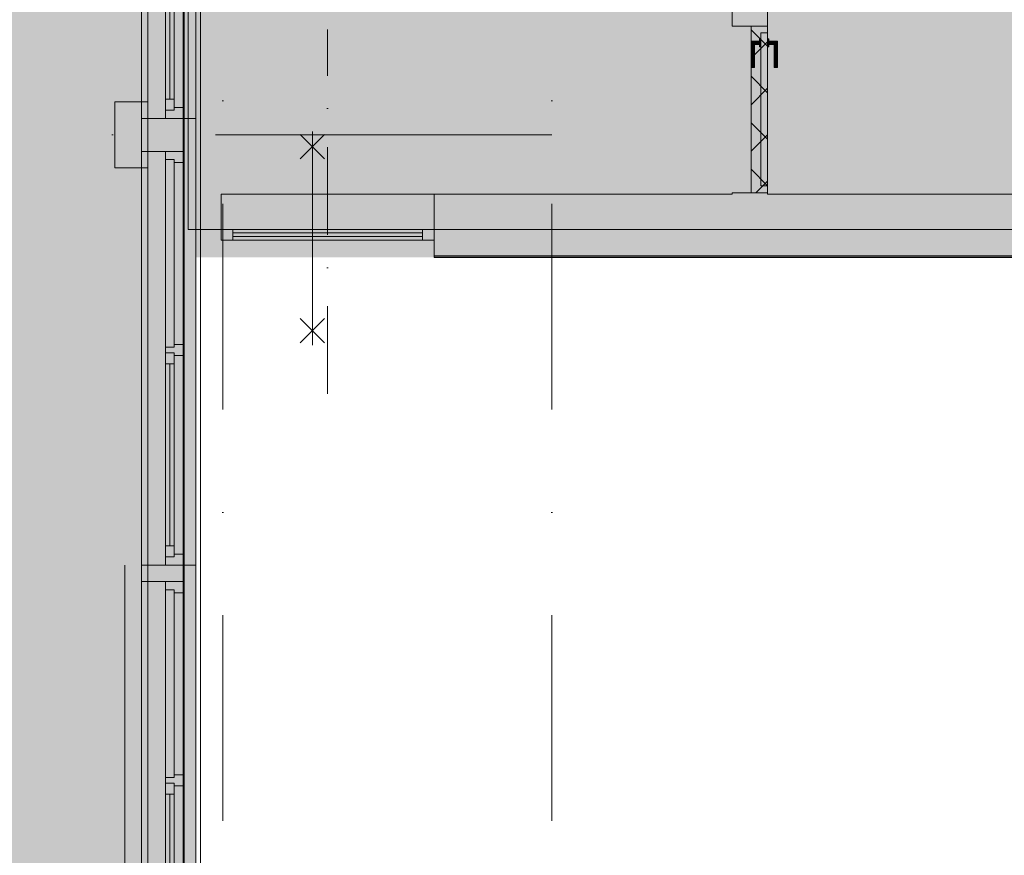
# Model space of a CAD drawing. Header units: millimetres. Extents: x -54205 to 352602, y -8439 to 61516.
# Tile 181 of 189: x 289904 to 295890, y 23353 to 28431. Entities that reach past the tile are written whole.
import ezdxf
from ezdxf.enums import TextEntityAlignment as Align

# ---------------------------------------------------------------- set-up
doc = ezdxf.new("R2010")
doc.units = ezdxf.units.MM
doc.header["$MEASUREMENT"] = 0
doc.linetypes.add('streep-punt', pattern=[2500, 1250, -625, 0, -625])
doc.linetypes.add('streep-punt asymmetrisch', pattern=[966.67, 533.33, -233.336667, 0.003333, -200])
for name, color, linetype in [('0 2D arcering', 7, 'Continuous'), ('21_0 NC Buitenwanden', 7, 'Continuous'), ('21_0 NC Buitenwanden Ramen', 7, 'Continuous'), ('23 Vloeren', 7, 'Continuous'), ('41 Buitenwandafw', 7, 'Continuous'), ('New_0 2D arcering', 7, 'Continuous'), ('New_21_0 NC Buitenwanden', 7, 'Continuous'), ('New_65 WBDBO', 7, 'Continuous'), ('New_IFC Appartementen', 7, 'Continuous'), ('New_IFC Appartementen 2D arcering', 7, 'Continuous'), ('New_IFC Appartementen Deuren', 7, 'Continuous'), ('New_IFC Appartementen Laagscheidingslijnen', 7, 'Continuous'), ('Stramien', 7, 'Continuous')]:
    doc.layers.add(name, color=color, linetype=linetype)
doc.styles.add('GENERATED_STYLE_1', font='arial.ttf')
doc.linetypes.add('BRA - WBDBO  30', pattern='A,0,[1,DO.112 2e Verdieping1.Shx,S=27.777778,R=0,X=0,Y=-1.22125e-15],-3500,0', length=3500)
pattern_1 = [(45, (0, 0), (-141.42, 141.42), []), (135, (0, 0), (141.42, 141.42), [])]

# ---------------------------------------------------------------- blocks, each defined once
blk = doc.blocks.new('Slab_12_2', base_point=(281158.2, 50661.3))
at = {"layer": '23 Vloeren', "color": 1, "linetype": 'Continuous', "lineweight": 0, "flags": 128}
blk.add_lwpolyline([(281158.2, 22276.3), (281158.2, 50661.3), (285268.6, 50661.3), (286518.6, 50661.3), (290683.2, 50661.3), (290683.2, 43821.3), (292713.2, 43821.3), (292713.2, 38291.3), (290683.2, 38291.3), (290683.2, 10096.3)], dxfattribs=at)
blk = doc.blocks.new('Slab_15_2', base_point=(297318.2, 27157.3))
at = {"layer": 'New_IFC Appartementen', "color": 1, "linetype": 'Continuous', "lineweight": 0, "flags": 128}
blk.add_lwpolyline([(297318.2, 27157.3), (297318.2, 28591.3), (294236.2, 28591.3), (294236.2, 28805.3), (292422.2, 28805.3), (292422.2, 31245.3), (294236.2, 31245.3), (294236.2, 32191.3), (297318.2, 32191.3), (297318.2, 33625.3), (290929.2, 33625.3), (290929.2, 27157.3)], close=True, dxfattribs=at)
blk = doc.blocks.new('Opening_3_2', base_point=(260738.2, -5554.6))
at = {"layer": 'New_IFC Appartementen', "color": 9, "linetype": 'streep-punt asymmetrisch', "lineweight": 0}
blk.add_line((291776.2, 26157.3), (291776.2, 28371.3), dxfattribs=at)
at = {"layer": 'New_IFC Appartementen', "color": 1, "linetype": 'Continuous', "lineweight": 0, "flags": 128}
for points in [[(292423.2, 27371.3), (291129.2, 27371.3)], [(291129.2, 27371.3), (291129.2, 27157.3)], [(291129.2, 27157.3), (292423.2, 27157.3)]]:
    blk.add_lwpolyline(points, dxfattribs=at)
at = {"layer": 'New_IFC Appartementen', "color": 9, "linetype": 'Continuous', "lineweight": 0, "flags": 128}
blk.add_lwpolyline([(292423.2, 27157.3), (292423.2, 27371.3)], dxfattribs=at)
blk = doc.blocks.new('Wall_363_2', base_point=(290483.2, 27731.3))
at = {"layer": '21_0 NC Buitenwanden', "color": 1, "linetype": 'Continuous', "lineweight": 0, "flags": 128}
for points in [[(290683.2, 27931.3), (290483.2, 27931.3)], [(290483.2, 27931.3), (290483.2, 27531.3)], [(290683.2, 27531.3), (290683.2, 27931.3)], [(290483.2, 27531.3), (290683.2, 27531.3)]]:
    blk.add_lwpolyline(points, dxfattribs=at)
blk = doc.blocks.new('R2 bl ol 27_4')
at = {"layer": '21_0 NC Buitenwanden Ramen', "color": 9, "linetype": 'Continuous', "lineweight": 0}
for p, q in [((-1257.5, 146), (1357.5, 146)), ((-1257.5, -184), (1357.5, -184))]:
    blk.add_line(p, q, dxfattribs=at)
at = {"layer": '21_0 NC Buitenwanden Ramen', "color": 1, "linetype": 'Continuous', "lineweight": 0}
for p, q in [((-1257.5, 0), (-1257.5, 146)), ((1357.5, 0), (1357.5, 146)), ((-1257.5, 0), (-1207.5, 0)), ((-1257.5, -114), (-1257.5, 0)), ((-1257.5, -114), (-1257.5, 0)), ((-1207.5, 0), (-1207.5, -54)), ((-1207.5, 0), (-1140.5, 0)), ((-1207.5, -54), (-1207.5, 0)), ((-1140.5, 0), (-33.5, 0)), ((-1140.5, 0), (-1140.5, -54)), ((-1140.5, 0), (-33.5, 0)), ((-33.5, -54), (-33.5, 0)), ((-33.5, 0), (33.5, 0)), ((33.5, -54), (33.5, 0)), ((33.5, 0), (50, 0)), ((33.5, 0), (33.5, -54)), ((50, 0), (66.5, 0)), ((66.5, 0), (66.5, -54)), ((66.5, 0), (1207.5, 0)), ((1207.5, -54), (1207.5, 0)), ((1207.5, 0), (1257.5, 0)), ((1207.5, 0), (1207.5, -54)), ((1257.5, 0), (1257.5, -114)), ((1357.5, -114), (1357.5, 0)), ((-1207.5, -54), (-1190.5, -54)), ((-1140.5, -54), (-1207.5, -54)), ((-1190.5, -54), (-1190.5, -114)), ((-1140.5, -27), (-33.5, -27)), ((-33.5, -54), (-1140.5, -54)), ((33.5, -54), (-33.5, -54)), ((16.5, -114), (16.5, -54)), ((16.5, -54), (33.5, -54)), ((66.5, -54), (83.5, -54)), ((83.5, -54), (66.5, -54)), ((83.5, -54), (83.5, -114)), ((83.5, -54), (1190.5, -54)), ((83.5, -114), (83.5, -54)), ((1190.5, -114), (1190.5, -54)), ((1190.5, -54), (1207.5, -54)), ((1207.5, -54), (1190.5, -54)), ((-1190.5, -114), (-1257.5, -114)), ((-1257.5, -184), (-1257.5, -114)), ((16.5, -114), (-1190.5, -114)), ((50, -114), (16.5, -114)), ((83.5, -114), (50, -114)), ((1190.5, -114), (83.5, -114)), ((1257.5, -114), (1190.5, -114)), ((1357.5, -184), (1357.5, -114))]:
    blk.add_line(p, q, dxfattribs=at)
blk = doc.blocks.new('R2 bl ol 27_5')
at = {"layer": '21_0 NC Buitenwanden Ramen', "color": 9, "linetype": 'Continuous', "lineweight": 0}
for p, q in [((-1257.5, 146), (1457.5, 146)), ((-1257.5, -184), (1457.5, -184))]:
    blk.add_line(p, q, dxfattribs=at)
at = {"layer": '21_0 NC Buitenwanden Ramen', "color": 1, "linetype": 'Continuous', "lineweight": 0}
for p, q in [((-1257.5, 0), (-1257.5, 146)), ((1457.5, 0), (1457.5, 146)), ((-1257.5, 0), (-1207.5, 0)), ((-1257.5, -114), (-1257.5, 0)), ((-1257.5, -114), (-1257.5, 0)), ((-1207.5, 0), (-1207.5, -54)), ((-1207.5, 0), (-1140.5, 0)), ((-1207.5, -54), (-1207.5, 0)), ((-1140.5, 0), (-33.5, 0)), ((-1140.5, 0), (-1140.5, -54)), ((-1140.5, 0), (-33.5, 0)), ((-33.5, -54), (-33.5, 0)), ((-33.5, 0), (33.5, 0)), ((33.5, -54), (33.5, 0)), ((33.5, 0), (50, 0)), ((33.5, 0), (33.5, -54)), ((50, 0), (66.5, 0)), ((66.5, 0), (66.5, -54)), ((66.5, 0), (1207.5, 0)), ((1207.5, -54), (1207.5, 0)), ((1207.5, 0), (1257.5, 0)), ((1207.5, 0), (1207.5, -54)), ((1257.5, 0), (1257.5, -114)), ((1457.5, -114), (1457.5, 0)), ((-1207.5, -54), (-1190.5, -54)), ((-1140.5, -54), (-1207.5, -54)), ((-1190.5, -54), (-1190.5, -114)), ((-1140.5, -27), (-33.5, -27)), ((-33.5, -54), (-1140.5, -54)), ((33.5, -54), (-33.5, -54)), ((16.5, -114), (16.5, -54)), ((16.5, -54), (33.5, -54)), ((66.5, -54), (83.5, -54)), ((83.5, -54), (66.5, -54)), ((83.5, -54), (83.5, -114)), ((83.5, -54), (1190.5, -54)), ((83.5, -114), (83.5, -54)), ((1190.5, -114), (1190.5, -54)), ((1190.5, -54), (1207.5, -54)), ((1207.5, -54), (1190.5, -54)), ((-1190.5, -114), (-1257.5, -114)), ((-1257.5, -184), (-1257.5, -114)), ((16.5, -114), (-1190.5, -114)), ((50, -114), (16.5, -114)), ((83.5, -114), (50, -114)), ((1190.5, -114), (83.5, -114)), ((1257.5, -114), (1190.5, -114)), ((1457.5, -184), (1457.5, -114))]:
    blk.add_line(p, q, dxfattribs=at)
blk = doc.blocks.new('Wall_387_2', base_point=(290644.2, 50661.3))
at = {"layer": '21_0 NC Buitenwanden Ramen', "color": 1, "linetype": 'Continuous', "lineweight": 0, "zscale": 1000, "rotation": 90}
for name, p in [('R2 bl ol 27_4', (290790.2, 29088.8)), ('R2 bl ol 27_5', (290790.2, 26373.8)), ('R2 bl ol 27_4', (290790.2, 23758.8))]:
    blk.add_blockref(name, p, dxfattribs=at)
blk = doc.blocks.new('Wall_398_2', base_point=(290904.2, 27631.3))
at = {"layer": '21_0 NC Buitenwanden', "color": 1, "linetype": 'Continuous', "lineweight": 0, "flags": 128}
for points in [[(290904.2, 27831.3), (290644.2, 27831.3)], [(290644.2, 27831.3), (290644.2, 27631.3)], [(290904.2, 27631.3), (290904.2, 27831.3)], [(290644.2, 27631.3), (290904.2, 27631.3)]]:
    blk.add_lwpolyline(points, dxfattribs=at)
blk = doc.blocks.new('Wall_399_2', base_point=(290904.2, 25016.3))
at = {"layer": '21_0 NC Buitenwanden', "color": 1, "linetype": 'Continuous', "lineweight": 0, "flags": 128}
for points in [[(290904.2, 25116.3), (290644.2, 25116.3)], [(290644.2, 25116.3), (290644.2, 25016.3)], [(290904.2, 25016.3), (290904.2, 25116.3)], [(290644.2, 25016.3), (290904.2, 25016.3)]]:
    blk.add_lwpolyline(points, dxfattribs=at)
blk = doc.blocks.new('Wall_421_2', base_point=(292423.2, 27071.8))
at = {"layer": 'New_IFC Appartementen', "color": 9, "linetype": 'Continuous', "lineweight": 0, "flags": 128}
for points in [[(297318.2, 27157.3), (292423.2, 27157.3)], [(292423.2, 26997.3), (292423.2, 27157.3)], [(292423.2, 26987.3), (292423.2, 26997.3)], [(292423.2, 26986.3), (292423.2, 26987.3)], [(292423.2, 26986.3), (297489.2, 26986.3)], [(297489.2, 26986.3), (297489.2, 26987.3)]]:
    blk.add_lwpolyline(points, dxfattribs=at)
at = {"layer": 'New_IFC Appartementen Laagscheidingslijnen', "color": 9, "linetype": 'Continuous', "lineweight": 0}
for p, q in [((297478.2, 26997.3), (297478.2, 27157.3)), ((292423.2, 26997.3), (297318.2, 26997.3)), ((297318.2, 26997.3), (297478.2, 26997.3)), ((297488.2, 26987.3), (297488.2, 26997.3)), ((292423.2, 26987.3), (297478.2, 26987.3)), ((297478.2, 26987.3), (297488.2, 26987.3))]:
    blk.add_line(p, q, dxfattribs=at)
blk = doc.blocks.new('Wall_432_2', base_point=(291129.2, 27264.3))
at = {"layer": 'New_IFC Appartementen', "color": 1, "linetype": 'Continuous', "lineweight": 0, "flags": 128}
for points in [[(294236.2, 27371.3), (292423.2, 27371.3)], [(297318.2, 27371.3), (294450.2, 27371.3)], [(297318.2, 27157.3), (297318.2, 27371.3)], [(292423.2, 27157.3), (297318.2, 27157.3)]]:
    blk.add_lwpolyline(points, dxfattribs=at)
blk = doc.blocks.new('Door (Wall) 6_2')
at = {"layer": 'New_IFC Appartementen 2D arcering', "linetype": 'Continuous', "lineweight": 0, "true_color": 0x000000}
h = blk.add_hatch(dxfattribs=at)
h.set_pattern_fill('305_Loofhout__01__0002', color=18, style=0, pattern_type=2)
h.set_pattern_definition(pattern_1)
h.paths.add_polyline_path([(507, -100), (507, 0), (-507, 0), (-507, -100)])
at = {"layer": 'New_IFC Appartementen Deuren', "color": 1, "linetype": 'Continuous', "lineweight": 0}
for p, q in [((-507, 0), (507, 0)), ((-507, -100), (-507, 0)), ((507, 0), (507, -100)), ((507, -100), (-507, -100))]:
    blk.add_line(p, q, dxfattribs=at)
blk = doc.blocks.new('Door (Wall) 5_2')
at = {"layer": 'New_IFC Appartementen 2D arcering', "linetype": 'Continuous', "lineweight": 0, "true_color": 0x000000}
h = blk.add_hatch(dxfattribs=at)
h.set_pattern_fill('305_Loofhout__01__0002', color=18, style=0, pattern_type=2)
h.set_pattern_definition(pattern_1)
h.paths.add_polyline_path([(-507, -100), (507, -100), (507, 0), (-507, 0)])
at = {"layer": 'New_IFC Appartementen Deuren', "color": 1, "linetype": 'Continuous', "lineweight": 0}
for p, q in [((-507, -100), (-507, 0)), ((-507, 0), (507, 0)), ((507, 0), (507, -100)), ((507, -100), (-507, -100))]:
    blk.add_line(p, q, dxfattribs=at)
blk = doc.blocks.new('Wall_436_2', base_point=(294343.2, 27264.3))
at = {"layer": 'New_IFC Appartementen', "color": 1, "linetype": 'Continuous', "lineweight": 0}
for p, q in [((294450.2, 33401.3), (294236.2, 33401.3)), ((294450.2, 32387.3), (294236.2, 32387.3)), ((294450.2, 28392.7), (294236.2, 28392.7)), ((294450.2, 27378.7), (294236.2, 27378.7))]:
    blk.add_line(p, q, dxfattribs=at)
at = {"layer": 'New_IFC Appartementen', "color": 1, "linetype": 'Continuous', "lineweight": 0, "flags": 128}
for points in [[(294236.2, 33411.3), (294236.2, 33401.3)], [(294450.2, 33401.3), (294450.2, 33411.3)], [(294236.2, 32387.3), (294236.2, 31459.3)], [(294450.2, 28392.7), (294450.2, 32387.3)], [(294236.2, 31245.3), (294236.2, 28805.3)], [(294236.2, 28591.3), (294236.2, 28392.7)], [(294236.2, 27378.7), (294236.2, 27371.3)], [(294450.2, 27371.3), (294450.2, 27378.7)]]:
    blk.add_lwpolyline(points, dxfattribs=at)
at = {"layer": 'New_IFC Appartementen Deuren', "color": 1, "linetype": 'Continuous', "lineweight": 0, "zscale": 1000, "rotation": 270}
for name, p in [('Door (Wall) 6_2', (294450.2, 32894.3)), ('Door (Wall) 5_2', (294450.2, 27885.7))]:
    blk.add_blockref(name, p, dxfattribs=at)
blk = doc.blocks.new('Standard grid marker')
at = {"layer": 'Stramien', "color": 1, "linetype": 'streep-punt', "lineweight": 0}
blk.add_line((1000, 0), (61400.2, 0), dxfattribs=at)
at = {"layer": 'Stramien', "color": 2, "lineweight": 0, "style": 'GENERATED_STYLE_1'}
for tag, p in [('AC_MarkerText_1_0', (-245, -80)), ('AC_MarkerText_1_1', (63155.2, -80))]:
    blk.add_attdef(tag, text='', height=350, rotation=270, dxfattribs=at).set_placement(p, align=Align.TOP_CENTER)
blk = doc.blocks.new('Model Element 7')
at = {"layer": 'New_IFC Appartementen', "color": 9, "linetype": 'Continuous', "lineweight": 0}
for p, q in [((255, -14.3), (255, -14)), ((415, -14), (255, -14)), ((255, -15.3), (255, -14.3)), ((255, -14.3), (414.7, -14.3)), ((255, -16.9), (255, -15.3)), ((255, -15.3), (413.7, -15.3)), ((255, -19), (255, -16.9)), ((412.1, -16.9), (255, -16.9)), ((255, -21.4), (255, -19)), ((255, -19), (410, -19)), ((255, -24), (255, -21.4)), ((255, -21.4), (407.6, -21.4)), ((255, -26.6), (255, -24)), ((405, -24), (255, -24)), ((255, -29), (255, -26.6)), ((402.4, -26.6), (255, -26.6)), ((255, -31.1), (255, -29)), ((255, -29), (400, -29)), ((255, -32.7), (255, -31.1)), ((255, -31.1), (397.9, -31.1)), ((255, -33.7), (255, -32.7)), ((396.3, -32.7), (255, -32.7)), ((255, -34), (255, -33.7)), ((255, -33.7), (395.3, -33.7)), ((255, -34), (395, -34)), ((395.3, -33.7), (395, -34)), ((395, -34), (395, -66)), ((396.3, -32.7), (395.3, -33.7)), ((395.3, -33.7), (395.3, -66)), ((397.9, -31.1), (396.3, -32.7)), ((396.3, -32.7), (399.3, -66)), ((396.3, -66), (396.3, -32.7)), ((397.6, -66), (396.3, -32.7)), ((400, -29), (397.9, -31.1)), ((399.6, -66), (397.9, -31.1)), ((397.9, -31.1), (401.6, -66)), ((402.4, -26.6), (400, -29)), ((400, -29), (404.1, -66)), ((400, -29), (402, -66)), ((405, -24), (402.4, -26.6)), ((404.6, -66), (402.4, -26.6)), ((402.4, -26.6), (406.7, -66)), ((407.6, -21.4), (405, -24)), ((407.2, -66), (405, -24)), ((409.2, -66), (405, -24)), ((410.9, -66), (405, -24)), ((410, -19), (407.6, -21.4)), ((407.6, -21.4), (412.7, -66)), ((407.6, -21.4), (411.4, -66)), ((412.1, -16.9), (410, -19)), ((413.1, -66), (410, -19)), ((413.7, -15.3), (412.1, -16.9)), ((413.4, -66), (412.1, -16.9)), ((412.1, -16.9), (414.3, -66)), ((414.7, -14.3), (413.7, -15.3)), ((413.7, -15.3), (414.5, -66)), ((415, -14), (414.7, -14.3)), ((414.7, -66), (414.7, -14.3)), ((415, -66), (415, -14)), ((-465, -74), (465, -74)), ((-465, -114), (-465, -74)), ((465, -114), (-465, -114)), ((380, -66), (380.9, -66)), ((380, -74), (380, -66)), ((380, -122), (380, -114)), ((380.9, -66), (383.3, -66)), ((380.9, -66), (380.9, -74)), ((380.9, -114), (380.9, -122)), ((383.3, -66), (387.3, -66)), ((383.3, -66), (383.3, -74)), ((383.3, -114), (383.3, -122)), ((387.3, -66), (392.5, -66)), ((387.3, -74), (387.3, -66)), ((387.3, -122), (387.3, -114)), ((392.5, -66), (398.5, -66)), ((392.5, -66), (392.5, -74)), ((392.5, -114), (392.5, -122)), ((398.5, -66), (405, -66)), ((398.5, -66), (398.5, -74)), ((398.5, -114), (398.5, -122)), ((405, -66), (411.5, -66)), ((405, -66), (405, -74)), ((405, -114), (405, -122)), ((411.5, -66), (417.5, -66)), ((411.5, -66), (411.5, -74)), ((411.5, -114), (411.5, -122)), ((417.5, -66), (422.7, -66)), ((417.5, -66), (417.5, -74)), ((417.5, -114), (417.5, -122)), ((422.7, -66), (426.7, -66)), ((422.7, -74), (422.7, -66)), ((422.7, -122), (422.7, -114)), ((426.7, -66), (429.1, -66)), ((426.7, -66), (426.7, -74)), ((426.7, -114), (426.7, -122)), ((429.1, -66), (430, -66)), ((429.1, -66), (429.1, -74)), ((429.1, -114), (429.1, -122)), ((430, -66), (430, -74)), ((430, -114), (430, -122)), ((465, -74), (465, -114)), ((255, -154.3), (255, -154)), ((395, -154), (255, -154)), ((255, -155.3), (255, -154.3)), ((395.3, -154.3), (255, -154.3)), ((255, -156.9), (255, -155.3)), ((255, -155.3), (396.3, -155.3)), ((255, -159), (255, -156.9)), ((397.9, -156.9), (255, -156.9)), ((255, -161.4), (255, -159)), ((400, -159), (255, -159)), ((255, -164), (255, -161.4)), ((255, -161.4), (402.4, -161.4)), ((255, -166.6), (255, -164)), ((255, -164), (405, -164)), ((255, -169), (255, -166.6)), ((407.6, -166.6), (255, -166.6)), ((255, -171.1), (255, -169)), ((410, -169), (255, -169)), ((255, -172.7), (255, -171.1)), ((255, -171.1), (412.1, -171.1)), ((255, -173.7), (255, -172.7)), ((413.7, -172.7), (255, -172.7)), ((255, -174), (255, -173.7)), ((414.7, -173.7), (255, -173.7)), ((255, -174), (415, -174)), ((380.9, -122), (380, -122)), ((383.3, -122), (380.9, -122)), ((387.3, -122), (383.3, -122)), ((392.5, -122), (387.3, -122)), ((398.5, -122), (392.5, -122)), ((395, -122), (395, -154)), ((395, -154), (395.3, -154.3)), ((395.3, -122), (395.3, -154.3)), ((395.3, -154.3), (396.3, -155.3)), ((399.3, -122), (396.3, -155.3)), ((396.3, -155.3), (396.3, -122)), ((396.3, -155.3), (397.6, -122)), ((396.3, -155.3), (397.9, -156.9)), ((397.9, -156.9), (399.6, -122)), ((401.6, -122), (397.9, -156.9)), ((397.9, -156.9), (400, -159)), ((405, -122), (398.5, -122)), ((404.1, -122), (400, -159)), ((402, -122), (400, -159)), ((400, -159), (402.4, -161.4)), ((402.4, -161.4), (404.6, -122)), ((406.7, -122), (402.4, -161.4)), ((402.4, -161.4), (405, -164)), ((405, -164), (407.2, -122)), ((405, -164), (409.2, -122)), ((405, -164), (410.9, -122)), ((411.5, -122), (405, -122)), ((405, -164), (407.6, -166.6)), ((412.7, -122), (407.6, -166.6)), ((411.4, -122), (407.6, -166.6)), ((407.6, -166.6), (410, -169)), ((410, -169), (413.1, -122)), ((410, -169), (412.1, -171.1)), ((417.5, -122), (411.5, -122)), ((412.1, -171.1), (413.4, -122)), ((414.3, -122), (412.1, -171.1)), ((412.1, -171.1), (413.7, -172.7)), ((414.5, -122), (413.7, -172.7)), ((413.7, -172.7), (414.7, -173.7)), ((414.7, -173.7), (414.7, -122)), ((414.7, -173.7), (415, -174)), ((415, -174), (415, -122)), ((422.7, -122), (417.5, -122)), ((426.7, -122), (422.7, -122)), ((429.1, -122), (426.7, -122)), ((430, -122), (429.1, -122))]:
    blk.add_line(p, q, dxfattribs=at)
blk = doc.blocks.new('IFC Extruded_17')
at = {"layer": 'New_IFC Appartementen', "color": 9, "linetype": 'Continuous', "lineweight": 0}
for p, q in [((32.5, 1154), (-32.5, 1154)), ((-32.5, 1154), (-32.5, 0)), ((32.5, 1154), (32.5, 0)), ((32.5, 0), (-32.5, 0))]:
    blk.add_line(p, q, dxfattribs=at)
blk = doc.blocks.new('IFC Extruded_16')
at = {"layer": 'New_IFC Appartementen', "color": 9, "linetype": 'Continuous', "lineweight": 0}
for p, q in [((-32.5, 0), (32.5, 0)), ((-32.5, -1154), (-32.5, 0)), ((32.5, -1154), (32.5, 0)), ((-32.5, -1154), (32.5, -1154))]:
    blk.add_line(p, q, dxfattribs=at)
blk = doc.blocks.new('IFC Extruded_10')
at = {"layer": 'New_IFC Appartementen', "color": 9, "linetype": 'Continuous', "lineweight": 0}
for p, q in [((0, 32.5), (-70, 32.5)), ((-70, 32.5), (-70, -32.5)), ((0, -32.5), (0, 32.5)), ((-70, -32.5), (0, -32.5))]:
    blk.add_line(p, q, dxfattribs=at)
blk = doc.blocks.new('IFC Extruded_8')
at = {"layer": 'New_IFC Appartementen', "color": 9, "linetype": 'Continuous', "lineweight": 0}
for p, q in [((-70, -32.5), (-70, 32.5)), ((-70, 32.5), (0, 32.5)), ((0, 32.5), (0, -32.5)), ((0, -32.5), (-70, -32.5))]:
    blk.add_line(p, q, dxfattribs=at)
blk = doc.blocks.new('IFC Extruded_15')
at = {"layer": 'New_IFC Appartementen', "color": 9, "linetype": 'Continuous', "lineweight": 0}
for p, q in [((577, 12), (-577, 12)), ((-577, 12), (-577, -12)), ((577, -12), (577, 12)), ((-577, -12), (577, -12))]:
    blk.add_line(p, q, dxfattribs=at)
blk = doc.blocks.new('Beam_29_2', base_point=(290974.2, 22501.3))
at = {"layer": '41 Buitenwandafw', "color": 1, "linetype": 'Continuous', "lineweight": 0}
for p, q in [((290897.2, 22501.3), (290897.2, 38491.3)), ((291004.2, 22501.3), (291004.2, 38491.3))]:
    blk.add_line(p, q, dxfattribs=at)
blk = doc.blocks.new('Standard grid marker_5')
at = {"layer": 'Stramien', "color": 1, "linetype": 'streep-punt', "lineweight": 0}
for p, q in [((1000, 0), (19545.4, 0)), ((19545.4, 0), (20545.4, 0))]:
    blk.add_line(p, q, dxfattribs=at)
at = {"layer": 'Stramien', "color": 2, "lineweight": 0, "style": 'GENERATED_STYLE_1'}
blk.add_attdef('AC_MarkerText_1', text='', height=350, dxfattribs=at).set_placement((-500, 175), align=Align.TOP_CENTER)
blk = doc.blocks.new('2D Brw 30 min 26 KM')
at = {"layer": 'New_21_0 NC Buitenwanden', "color": 9, "linetype": 'Continuous', "lineweight": 0}
for p, q in [((-638, 74), (-490, -74)), ((-638, -74), (-490, 74)), ((630, 74), (482, -74)), ((630, -74), (482, 74)), ((-652, 0), (648, 0))]:
    blk.add_line(p, q, dxfattribs=at)

msp = doc.modelspace()

# ---------------------------------------------------------------- hatches: boundary and pattern name
at = {"layer": '0 2D arcering', "linetype": 'Continuous', "lineweight": 0, "true_color": 0x686b6c}
msp.add_hatch(color=251, dxfattribs=at).paths.add_polyline_path([(280944.2, 22526.3), (280944.2, 50661.3), (290974.2, 50661.3), (290974.2, 10116.3), (280944.2, 10116.3)])
at = {"layer": 'New_0 2D arcering', "linetype": 'Continuous', "lineweight": 0, "true_color": 0x686b6c}
msp.add_hatch(color=251, dxfattribs=at).paths.add_polyline_path([(290974.2, 33796.3), (297489.2, 33796.3), (297489.2, 26986.3), (290974.2, 26986.3)])

# ---------------------------------------------------------------- linework, layer by layer
at = {"layer": 'New_65 WBDBO', "color": 1, "linetype": 'BRA - WBDBO  30', "lineweight": 0}
msp.add_lwpolyline([(290544.2, 20306.3), (290544.2, 25116.3)], dxfattribs=at)

# ---------------------------------------------------------------- block references
at = {"layer": '21_0 NC Buitenwanden', "color": 1, "lineweight": 0}
for name, p in [('Wall_387_2', (290644.2, 50661.3)), ('Wall_363_2', (290483.2, 27731.3)), ('Wall_398_2', (290904.2, 27631.3)), ('Wall_399_2', (290904.2, 25016.3))]:
    msp.add_blockref(name, p, dxfattribs=at)
at = {"layer": '23 Vloeren', "color": 1, "linetype": 'Continuous', "lineweight": 0}
msp.add_blockref('Slab_12_2', (281158.2, 50661.3), dxfattribs=at)
at = {"layer": '41 Buitenwandafw', "color": 9, "lineweight": 0}
msp.add_blockref('Beam_29_2', (290974.2, 22501.3), dxfattribs=at)
at = {"layer": 'New_21_0 NC Buitenwanden', "color": 9, "linetype": 'Continuous', "lineweight": 0, "xscale": -1, "zscale": 1000, "rotation": 270}
msp.add_blockref('2D Brw 30 min 26 KM', (291683.9, 27104.6), dxfattribs=at)
at = {"layer": 'New_IFC Appartementen', "color": 1, "linetype": 'Continuous', "lineweight": 0}
msp.add_blockref('Slab_15_2', (297318.2, 27157.3), dxfattribs=at)
at = {"layer": 'New_IFC Appartementen', "color": 1, "lineweight": 0}
for name, p in [('Wall_436_2', (294343.2, 27264.3)), ('Wall_432_2', (291129.2, 27264.3)), ('Wall_421_2', (292423.2, 27071.8))]:
    msp.add_blockref(name, p, dxfattribs=at)
at = {"layer": 'New_IFC Appartementen', "color": 9, "linetype": 'Continuous', "lineweight": 0}
msp.add_blockref('Opening_3_2', (260738.2, -5554.6), dxfattribs=at)
at = {"layer": 'New_IFC Appartementen', "color": 9, "linetype": 'Continuous', "lineweight": 0, "zscale": 1000}
for name, p, rotation in [('Model Element 7', (294336.2, 27885.7), 89.99999999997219), ('IFC Extruded_8', (291129.2, 27124.8), 179.9999999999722), ('IFC Extruded_17', (292353.2, 27124.8), 89.99999999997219), ('IFC Extruded_16', (291199.2, 27124.8), 89.99999999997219), ('IFC Extruded_15', (291776.2, 27124.8), 179.9999999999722)]:
    msp.add_blockref(name, p, dxfattribs=dict(at, rotation=rotation))
msp.add_blockref('IFC Extruded_10', (292423.2, 27124.8), dxfattribs=at)
at = {"layer": 'Stramien', "color": 1, "linetype": 'Continuous', "lineweight": 0, "zscale": 1000, "rotation": 90}
for p in [(291138.2, -7438.9), (293138.2, -7438.9)]:
    msp.add_blockref('Standard grid marker', p, dxfattribs=at)
at = {"layer": 'Stramien', "color": 1, "linetype": 'Continuous', "lineweight": 0, "zscale": 1000}
msp.add_blockref('Standard grid marker_5', (272592.8, 27731.3), dxfattribs=at)

doc.saveas('drawing.dxf')
